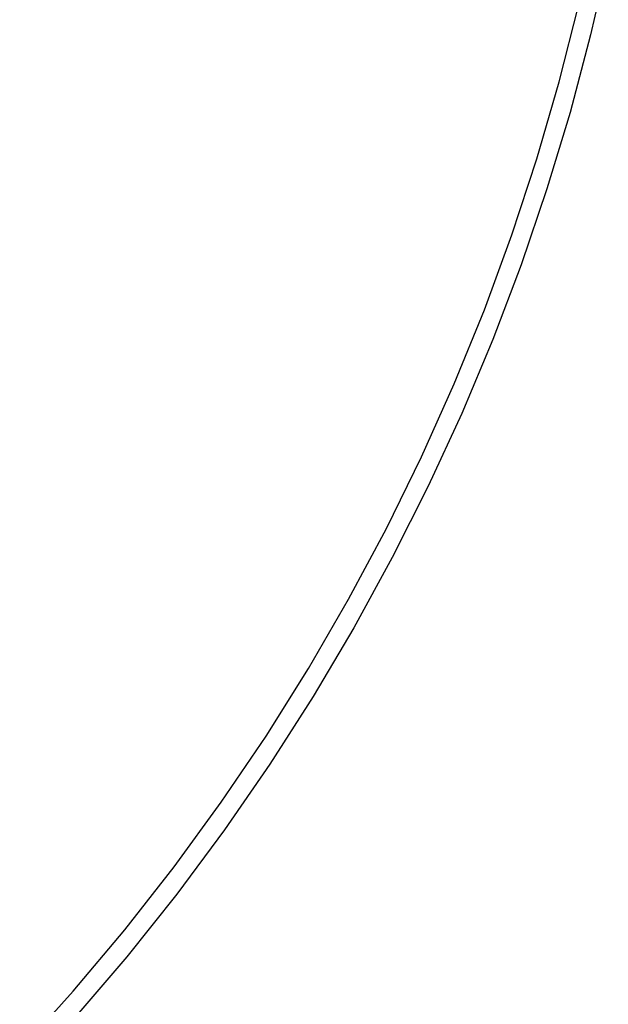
# Model space of a CAD drawing. Header units: millimetres. Extents: x 10249 to 12819, y -11746 to -10122.
# Tile 9 of 37: x 10923 to 10948, y -10571 to -10528. Entities that reach past the tile are written whole.
import ezdxf

# ---------------------------------------------------------------- set-up
doc = ezdxf.new("R2010")
doc.units = ezdxf.units.MM
doc.layers.add('Make2D$Visible$Curvas', color=7, linetype='Continuous')

msp = doc.modelspace()

# ---------------------------------------------------------------- linework, layer by layer
at = {"layer": 'Make2D$Visible$Curvas', "color": 7, "lineweight": -3, "true_color": 0xededed}
for p, q in [((10948.321, -10525.79), (10947.556, -10529.138)), ((10946.209, -10531.152), (10947.049, -10527.824)), ((10947.556, -10529.138), (10946.677, -10532.459)), ((10945.254, -10534.448), (10946.209, -10531.152)), ((10946.677, -10532.459), (10945.683, -10535.747)), ((10944.184, -10537.709), (10945.254, -10534.448)), ((10945.683, -10535.747), (10944.577, -10538.998)), ((10943.002, -10540.932), (10944.184, -10537.709)), ((10944.577, -10538.998), (10943.359, -10542.21)), ((10941.708, -10544.111), (10943.002, -10540.932)), ((10943.359, -10542.21), (10942.031, -10545.378)), ((10940.305, -10547.243), (10941.708, -10544.111)), ((10942.031, -10545.378), (10940.594, -10548.498)), ((10938.794, -10550.324), (10940.305, -10547.243)), ((10940.594, -10548.498), (10939.051, -10551.566)), ((10937.176, -10553.351), (10938.794, -10550.324)), ((10939.051, -10551.566), (10937.402, -10554.58)), ((10935.454, -10556.32), (10937.176, -10553.351)), ((10937.402, -10554.58), (10935.651, -10557.534)), ((10933.63, -10559.227), (10935.454, -10556.32)), ((10935.651, -10557.534), (10933.798, -10560.427)), ((10931.706, -10562.07), (10933.63, -10559.227)), ((10933.798, -10560.427), (10931.847, -10563.254)), ((10929.684, -10564.843), (10931.706, -10562.07)), ((10931.847, -10563.254), (10929.799, -10566.012)), ((10927.567, -10567.545), (10929.684, -10564.843)), ((10929.799, -10566.012), (10927.658, -10568.697)), ((10925.358, -10570.171), (10927.567, -10567.545)), ((10927.658, -10568.697), (10925.425, -10571.307)), ((10923.058, -10572.719), (10925.358, -10570.171))]:
    msp.add_line(p, q, dxfattribs=at)

doc.saveas('drawing.dxf')
